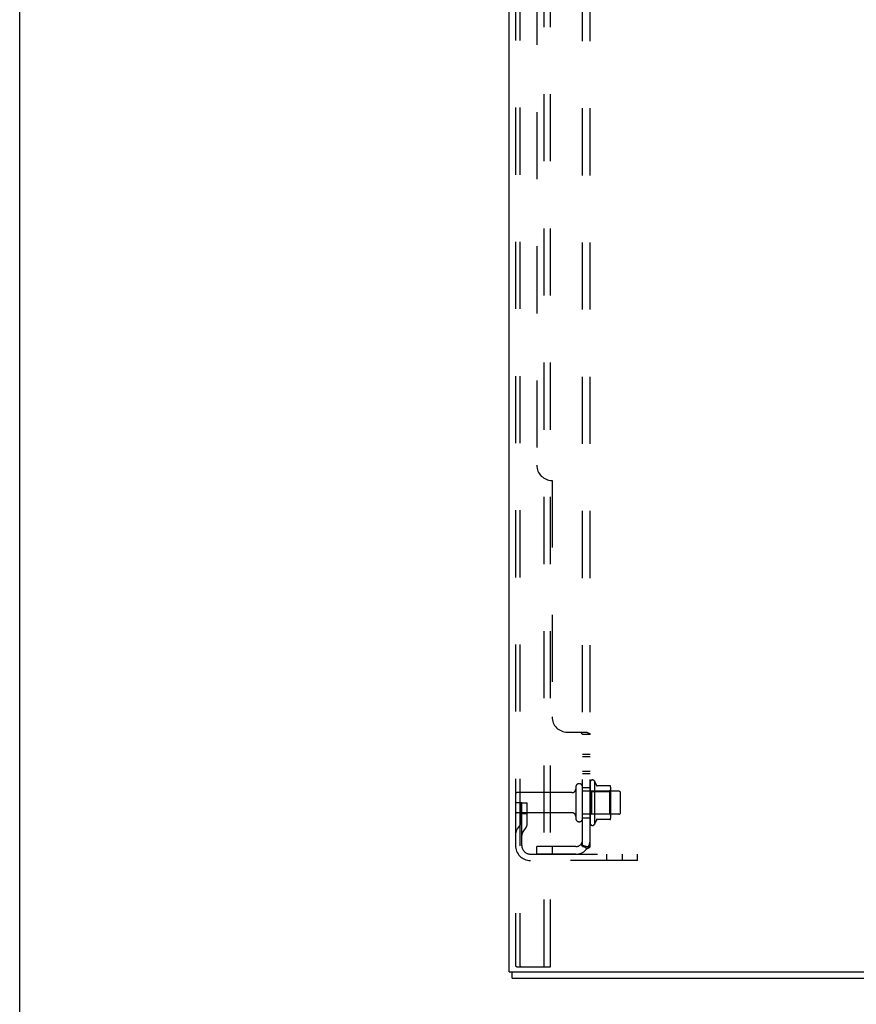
# Model space of a CAD drawing. Header units: inches. Extents: x 0 to 200, y 0 to 129.
# Tile 1 of 256: x 0 to 14, y 34 to 50. Entities that reach past the tile are written whole.
import ezdxf

# ---------------------------------------------------------------- set-up
doc = ezdxf.new("R2010")
doc.units = ezdxf.units.IN
doc.header["$LTSCALE"] = 11
doc.header["$MEASUREMENT"] = 0
doc.linetypes.add('HIDDEN', pattern=[0.2, 0.1, -0.1])
doc.layers.get('0').update_dxf_attribs({"linetype": 'CONTINUOUS'})
doc.layers.add('DEFAULT_2', color=8, linetype='HIDDEN')
doc.layers.add('SUBPANEL', color=7, linetype='CONTINUOUS')

msp = doc.modelspace()

# ---------------------------------------------------------------- linework, layer by layer
at = {"color": 7, "linetype": 'Continuous'}
for p, q in [((0, 0), (0, 129.412)), ((8.076, 34.186), (8.076, 34.29)), ((8.076, 34.186), (19.972, 34.186))]:
    msp.add_line(p, q, dxfattribs=at)
at = {"color": 3, "linetype": 'Continuous'}
for q in [(8.024, 97.258), (20.024, 34.29)]:
    msp.add_line((8.024, 34.29), q, dxfattribs=at)
at = {"layer": 'DEFAULT_2', "color": 8, "linetype": 'HIDDEN'}
for p, q in [((8.128, 96.853), (8.128, 34.403)), ((8.201, 96.853), (8.201, 34.403)), ((8.599, 34.373), (8.599, 96.883)), ((8.703, 34.373), (8.703, 96.883)), ((9.118, 37.318), (9.118, 36.803)), ((9.228, 36.803), (9.228, 37.318)), ((9.353, 37.395), (9.353, 36.727)), ((9.423, 37.417), (9.423, 36.705)), ((9.678, 37.338), (9.45, 37.338)), ((9.689, 37.316), (9.689, 36.805)), ((9.055, 37.226), (8.158, 37.226)), ((9.823, 37.248), (9.228, 37.248)), ((9.373, 37.244), (9.353, 37.264)), ((9.373, 37.244), (9.669, 37.244)), ((9.373, 37.244), (9.373, 36.877)), ((9.669, 37.244), (9.689, 37.264)), ((9.669, 37.244), (9.669, 36.877)), ((9.853, 36.903), (9.853, 37.218)), ((8.232, 37.061), (8.128, 37.061)), ((8.218, 36.72), (8.218, 37.061)), ((8.232, 37.061), (8.322, 37.061)), ((8.232, 36.36), (8.232, 37.061)), ((8.322, 36.72), (8.322, 37.061)), ((9.055, 36.896), (8.158, 36.896)), ((8.218, 36.886), (8.322, 36.886)), ((9.823, 36.873), (9.228, 36.873)), ((9.373, 36.877), (9.353, 36.857)), ((9.373, 36.877), (9.669, 36.877)), ((9.669, 36.877), (9.689, 36.857)), ((8.216, 36.714), (8.167, 36.646)), ((8.3, 36.654), (8.251, 36.586)), ((9.678, 36.783), (9.45, 36.783)), ((8.374, 36.217), (10.128, 36.217)), ((9.625, 36.113), (9.625, 36.217)), ((9.881, 36.113), (9.881, 36.217)), ((10.128, 36.113), (10.128, 36.217)), ((10.128, 36.113), (8.374, 36.113)), ((8.149, 34.373), (8.222, 34.373)), ((8.222, 34.373), (8.703, 34.373))]:
    msp.add_line(p, q, dxfattribs=at)
for points in [[(8.128, 34.403), (8.128, 34.395), (8.13, 34.388), (8.134, 34.382), (8.138, 34.377), (8.143, 34.374), (8.149, 34.373)], [(8.201, 34.403), (8.202, 34.395), (8.204, 34.388), (8.207, 34.382), (8.212, 34.377), (8.217, 34.374), (8.222, 34.373)]]:
    msp.add_lwpolyline(points, dxfattribs=at)
for centre, radius, start, end in [((9.055, 37.288), 0.0625, 270, 360), ((9.173, 37.318), 0.055, 0, 180), ((9.391, 37.395), 0.0384, 34.4497, 180), ((8.822, 37.061), 0.698, 23.9679, 30.6631), ((9.469, 37.348), 0.01, 203.9679, 270), ((9.678, 37.328), 0.01, 5.1938, 90), ((9.547, 37.316), 0.141, 0, 5.2081), ((8.158, 37.196), 0.03, 90, 180), ((9.823, 37.218), 0.03, 0, 90), ((8.158, 36.926), 0.03, 180, 270), ((9.055, 36.833), 0.0625, 0, 90), ((9.173, 36.803), 0.055, 180, 360), ((9.547, 36.805), 0.141, 354.7919, 360), ((9.823, 36.903), 0.03, 270, 360), ((8.336, 36.525), 0.208, 144.2461, 180), ((8.208, 36.72), 0.01, 324.2461, 360), ((8.208, 36.72), 0.114, 324.2461, 360), ((9.391, 36.727), 0.0384, 180, 325.5503), ((8.822, 37.061), 0.698, 329.3369, 336.0321), ((9.469, 36.773), 0.01, 90, 156.0321), ((9.678, 36.793), 0.01, 270, 354.8062), ((8.336, 36.525), 0.104, 144.2461, 180), ((8.374, 36.36), 0.246, 180, 270), ((8.374, 36.36), 0.142, 180, 270)]:
    msp.add_arc(centre, radius, start, end, dxfattribs=at)
at = {"layer": 'SUBPANEL', "color": 8, "linetype": 'HIDDEN'}
for p, q in [((9.228, 36.342), (9.228, 92.03)), ((9.353, 36.342), (9.353, 92.03)), ((8.478, 85.78), (8.478, 42.592)), ((8.728, 42.342), (8.728, 38.467)), ((8.978, 38.217), (9.299, 38.217)), ((9.228, 38.182), (9.353, 38.182)), ((9.228, 37.857), (9.353, 37.857)), ((9.228, 37.82), (9.353, 37.82)), ((9.228, 37.576), (9.353, 37.576)), ((9.228, 37.539), (9.353, 37.539)), ((9.228, 37.311), (9.353, 37.311)), ((9.228, 36.811), (9.353, 36.811)), ((9.116, 36.342), (8.478, 36.342)), ((8.478, 36.217), (8.478, 36.342)), ((8.728, 36.342), (8.728, 36.217)), ((9.299, 36.304), (9.202, 36.383)), ((9.228, 36.342), (9.353, 36.342)), ((9.116, 36.217), (8.478, 36.217))]:
    msp.add_line(p, q, dxfattribs=at)
for points in [[(9.202, 38.217), (9.202, 38.215), (9.202, 38.214), (9.202, 38.212), (9.202, 38.21), (9.202, 38.209), (9.203, 38.207), (9.204, 38.206), (9.205, 38.204), (9.206, 38.203), (9.208, 38.201), (9.209, 38.2), (9.211, 38.199), (9.213, 38.197), (9.217, 38.195)], [(9.202, 38.217), (9.202, 38.215), (9.202, 38.214), (9.202, 38.212), (9.202, 38.21), (9.202, 38.209), (9.203, 38.207), (9.204, 38.206)], [(9.205, 38.204), (9.206, 38.203), (9.208, 38.201), (9.209, 38.2), (9.211, 38.199)], [(9.217, 38.195), (9.219, 38.193), (9.221, 38.192), (9.223, 38.19), (9.224, 38.189), (9.225, 38.187), (9.226, 38.186), (9.227, 38.185), (9.227, 38.183), (9.228, 38.182)], [(9.219, 38.193), (9.221, 38.192), (9.223, 38.19), (9.224, 38.189), (9.225, 38.187)], [(9.226, 38.186), (9.227, 38.185), (9.227, 38.183), (9.228, 38.182)], [(9.299, 38.217), (9.301, 38.215), (9.303, 38.214), (9.306, 38.212), (9.309, 38.211), (9.312, 38.209), (9.316, 38.208), (9.319, 38.206)], [(9.299, 38.217), (9.301, 38.215), (9.303, 38.214), (9.306, 38.212), (9.309, 38.211)], [(9.319, 38.206), (9.326, 38.203), (9.33, 38.202), (9.333, 38.2)], [(9.333, 38.2), (9.337, 38.198), (9.339, 38.197), (9.342, 38.195), (9.345, 38.194), (9.347, 38.192), (9.349, 38.19), (9.351, 38.188), (9.352, 38.186), (9.352, 38.185), (9.352, 38.183), (9.353, 38.182)], [(9.339, 38.197), (9.342, 38.195), (9.345, 38.194), (9.347, 38.192), (9.349, 38.19)], [(9.351, 38.188), (9.352, 38.186), (9.352, 38.185), (9.352, 38.183), (9.353, 38.182)], [(9.202, 36.383), (9.202, 36.382), (9.202, 36.381), (9.202, 36.381), (9.202, 36.38), (9.202, 36.379), (9.203, 36.377), (9.204, 36.376), (9.205, 36.375), (9.206, 36.373), (9.208, 36.371), (9.209, 36.37), (9.213, 36.366)], [(9.213, 36.366), (9.215, 36.364), (9.217, 36.361), (9.219, 36.359), (9.221, 36.357), (9.223, 36.354), (9.224, 36.352), (9.225, 36.35), (9.226, 36.348), (9.227, 36.346), (9.227, 36.344), (9.228, 36.342)], [(9.287, 36.342), (9.287, 36.342), (9.287, 36.342), (9.287, 36.342), (9.287, 36.342), (9.286, 36.342), (9.286, 36.342), (9.285, 36.342), (9.285, 36.342), (9.284, 36.342), (9.283, 36.342), (9.283, 36.343), (9.282, 36.343), (9.282, 36.343), (9.281, 36.343), (9.28, 36.343), (9.28, 36.343), (9.279, 36.343), (9.278, 36.344), (9.278, 36.344), (9.277, 36.344), (9.276, 36.344), (9.275, 36.344), (9.275, 36.344), (9.274, 36.345), (9.273, 36.345), (9.272, 36.345), (9.272, 36.345), (9.271, 36.345), (9.27, 36.345), (9.269, 36.346), (9.269, 36.346), (9.268, 36.346), (9.267, 36.346), (9.266, 36.347), (9.265, 36.347), (9.265, 36.347), (9.264, 36.347), (9.263, 36.348), (9.262, 36.348), (9.261, 36.348), (9.26, 36.348), (9.259, 36.349), (9.258, 36.349), (9.258, 36.349), (9.257, 36.35), (9.256, 36.35), (9.255, 36.35), (9.254, 36.351), (9.253, 36.351), (9.252, 36.351), (9.251, 36.352), (9.25, 36.352), (9.249, 36.353), (9.248, 36.353), (9.247, 36.353), (9.246, 36.354), (9.245, 36.354), (9.244, 36.355), (9.243, 36.355), (9.242, 36.355), (9.241, 36.356), (9.241, 36.356), (9.24, 36.357), (9.239, 36.357), (9.238, 36.357), (9.237, 36.358), (9.236, 36.358), (9.236, 36.358), (9.235, 36.359), (9.234, 36.359), (9.233, 36.36), (9.233, 36.36), (9.232, 36.36), (9.231, 36.361), (9.23, 36.361), (9.23, 36.361), (9.229, 36.362), (9.229, 36.362), (9.228, 36.362), (9.227, 36.363), (9.227, 36.363), (9.226, 36.363), (9.226, 36.364), (9.225, 36.364), (9.225, 36.364), (9.224, 36.365), (9.224, 36.365), (9.224, 36.365)], [(9.224, 36.365), (9.224, 36.365), (9.224, 36.365), (9.224, 36.365), (9.224, 36.365), (9.224, 36.365), (9.224, 36.365), (9.224, 36.364), (9.225, 36.364), (9.225, 36.364), (9.226, 36.364), (9.226, 36.363), (9.226, 36.363), (9.227, 36.362), (9.227, 36.362)], [(9.284, 36.342), (9.285, 36.342), (9.285, 36.342), (9.286, 36.342), (9.286, 36.342), (9.287, 36.342), (9.287, 36.342), (9.287, 36.342), (9.287, 36.342), (9.287, 36.342)], [(9.299, 36.304), (9.301, 36.306), (9.303, 36.308), (9.306, 36.31), (9.309, 36.312), (9.312, 36.314), (9.316, 36.315), (9.319, 36.317), (9.323, 36.319), (9.326, 36.32), (9.33, 36.322), (9.333, 36.323), (9.337, 36.325), (9.339, 36.326), (9.342, 36.328), (9.345, 36.33), (9.347, 36.332), (9.349, 36.334), (9.351, 36.335), (9.352, 36.337), (9.352, 36.339), (9.352, 36.341), (9.353, 36.342)]]:
    msp.add_lwpolyline(points, dxfattribs=at)
for centre, radius, start, end in [((8.728, 42.592), 0.25, 180, 270), ((8.978, 38.467), 0.25, 180, 270), ((9.116, 36.454), 0.237, 270, 360), ((9.116, 36.454), 0.112, 270, 360)]:
    msp.add_arc(centre, radius, start, end, dxfattribs=at)

doc.saveas('drawing.dxf')
